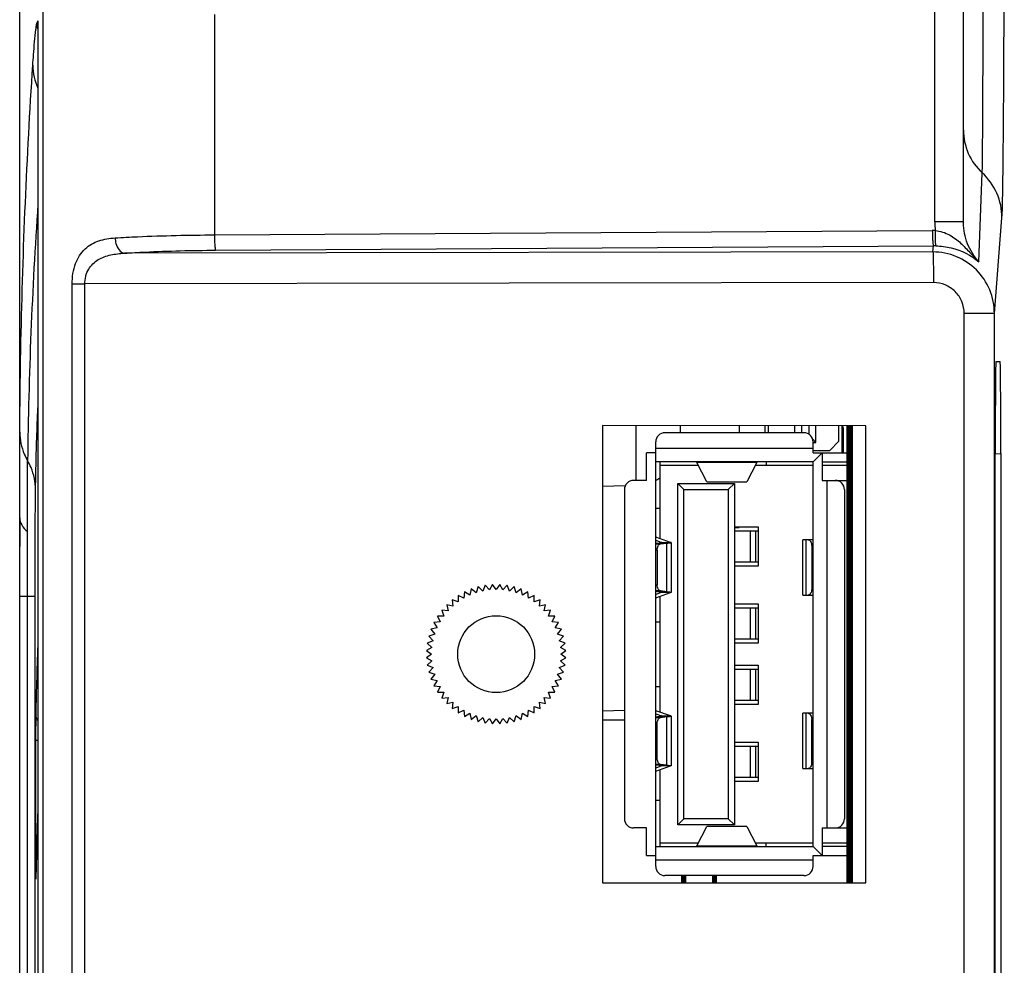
# Model space of a CAD drawing. Header units: millimetres. Extents: x 0 to 1682, y 0 to 1188.
# Tile 14 of 59: x 139 to 171, y 715 to 746. Entities that reach past the tile are written whole.
import ezdxf

# ---------------------------------------------------------------- set-up
doc = ezdxf.new("R2010")
doc.units = ezdxf.units.MM
doc.header["$LTSCALE"] = 92.51
for name, color, linetype in [('533980471-SHAPE', 7, 'CONTINUOUS'), ('BASE_PCB-RTW-SHAPE', 7, 'CONTINUOUS'), ('CPU_RP50_V00_TOPR-SHAPE', 7, 'CONTINUOUS'), ('PROTECTIVE_COVER-RTW-SHAPE', 7, 'CONTINUOUS'), ('REAR_CASE-RT1951WD-SHAPE', 7, 'CONTINUOUS'), ('SD_SOCKET-1939115-SHAPE', 7, 'CONTINUOUS'), ('SMPS_TOPRTWD_ASSY-SHAPE', 7, 'CONTINUOUS'), ('TACT_FSM6JS_TE-SHAPE', 7, 'CONTINUOUS'), ('USB-A_676433910-SHAPE', 7, 'CONTINUOUS')]:
    doc.layers.add(name, color=color, linetype=linetype)

msp = doc.modelspace()

# ---------------------------------------------------------------- linework, layer by layer
at = {"layer": '533980471-SHAPE', "color": 7, "linetype": 'Continuous'}
for p, q in [((162.914579, 732.725777), (162.914579, 732.49285)), ((163.774579, 732.72499), (163.774579, 732.49285)), ((163.994579, 732.724789), (163.994579, 732.49285)), ((164.244579, 732.439415), (164.244579, 732.724561)), ((164.464579, 732.17785), (164.464579, 732.724359)), ((165.214579, 732.21785), (165.214579, 732.723673)), ((165.314579, 732.723582), (165.314579, 731.84285)), ((164.464579, 732.17785), (164.360816, 732.281613)), ((164.914579, 731.91785), (165.214579, 732.21785)), ((164.374579, 732.17785), (164.464579, 732.17785)), ((164.374579, 731.91785), (164.914579, 731.91785)), ((165.314579, 731.91785), (165.364579, 731.91785))]:
    msp.add_line(p, q, dxfattribs=at)
at = {"layer": 'BASE_PCB-RTW-SHAPE', "color": 4, "linetype": 'Continuous', "const_width": 0.21025}
msp.add_lwpolyline([(165.564579, 717.862346), (165.564579, 732.723353)], dxfattribs=at)
at = {"layer": 'CPU_RP50_V00_TOPR-SHAPE', "color": 4, "linetype": 'Continuous', "const_width": 0.1682}
for points in [[(160.164579, 718.09285), (160.164579, 717.857406)], [(161.164579, 718.09285), (161.164579, 717.858321)]]:
    msp.add_lwpolyline(points, dxfattribs=at)
at = {"layer": 'PROTECTIVE_COVER-RTW-SHAPE', "color": 7, "linetype": 'Continuous'}
msp.add_line((138.564579, 729.725704), (138.564579, 728.79285), dxfattribs=at)
at = {"layer": 'REAR_CASE-RT1951WD-SHAPE', "color": 7, "linetype": 'Continuous'}
for p, q in [((169.264579, 739.345579), (169.264579, 822.391894)), ((168.334335, 739.345579), (168.334335, 768.780094)), ((138.564579, 615.096295), (138.564579, 762.847795)), ((139.321198, 746.361015), (139.321198, 642.884825)), ((144.900137, 746.090356), (144.900137, 738.925773)), ((139.154459, 745.873287), (139.159908, 745.887647)), ((139.159246, 745.777727), (139.159908, 745.887649)), ((139.159246, 745.777472), (139.159246, 745.777727)), ((139.159908, 745.887647), (139.159908, 635.709844)), ((169.767892, 738.05065), (169.875982, 740.944485)), ((169.264579, 739.345579), (168.334335, 739.345579)), ((169.264714, 739.322726), (169.264579, 739.345579)), ((170.271392, 736.371806), (170.519515, 739.481192)), ((144.900137, 738.925773), (168.253028, 739.068641)), ((168.271878, 738.369683), (141.972105, 738.329521)), ((144.935016, 738.427676), (168.287907, 738.570544)), ((168.271878, 738.369683), (168.287907, 738.570544)), ((168.289331, 737.373489), (140.682611, 737.33133)), ((140.27067, 649.254369), (140.27067, 737.33133)), ((140.27067, 737.33133), (140.682611, 737.33133)), ((140.682611, 649.254369), (140.682611, 737.33133)), ((169.288868, 650.213893), (169.288868, 736.371806)), ((170.271392, 736.371806), (169.288868, 736.371806)), ((170.271392, 650.213893), (170.271392, 736.371806)), ((170.320476, 734.813813), (170.460451, 734.813813)), ((157.526723, 732.730706), (157.526723, 717.854993)), ((166.094597, 732.722868), (157.526723, 732.730706)), ((158.616928, 730.94285), (158.616928, 732.729709)), ((160.064579, 732.49285), (160.064579, 732.728384)), ((161.964579, 732.726646), (161.964579, 732.49285)), ((166.094597, 717.862831), (166.094597, 732.722868)), ((170.299561, 654.766679), (170.299561, 731.819021)), ((170.299561, 731.819021), (170.480983, 731.809516)), ((170.481366, 731.816828), (170.481366, 654.768871)), ((158.261992, 730.766158), (157.526723, 730.740482)), ((161.815535, 729.405461), (161.964579, 729.410666)), ((161.964579, 729.43285), (161.964579, 729.410666)), ((138.817092, 727.164167), (138.817743, 729.282342)), ((138.81718, 727.979976), (138.817451, 728.776653)), ((138.817092, 636.201369), (138.817131, 727.708659)), ((153.250006, 727.414885), (153.210432, 727.211295)), ((153.415643, 727.290068), (153.250006, 727.414885)), ((153.476281, 727.488406), (153.415643, 727.290068)), ((153.627964, 727.34696), (153.476281, 727.488406)), ((153.709002, 727.537873), (153.627964, 727.34696)), ((153.845069, 727.381346), (153.709002, 727.537873)), ((153.945619, 727.562742), (153.845069, 727.381346)), ((154.064579, 727.39285), (153.945619, 727.562742)), ((154.183539, 727.562742), (154.064579, 727.39285)), ((154.284089, 727.381346), (154.183539, 727.562742)), ((154.420156, 727.537873), (154.284089, 727.381346)), ((154.501193, 727.34696), (154.420156, 727.537873)), ((154.652876, 727.488406), (154.501193, 727.34696)), ((154.713515, 727.290068), (154.652876, 727.488406)), ((154.879152, 727.414885), (154.713515, 727.290068)), ((154.918726, 727.211295), (154.879152, 727.414885)), ((139.069597, 727.164167), (138.564579, 727.164141)), ((139.069597, 636.201369), (139.069597, 727.164167)), ((152.82661, 727.199154), (152.83023, 726.991785)), ((153.014579, 727.111503), (152.82661, 727.199154)), ((153.032655, 727.318114), (153.014579, 727.111503)), ((153.210432, 727.211295), (153.032655, 727.318114)), ((155.096503, 727.318114), (154.918726, 727.211295)), ((155.114579, 727.111503), (155.096503, 727.318114)), ((155.302547, 727.199154), (155.114579, 727.111503)), ((155.298928, 726.991785), (155.302547, 727.199154)), ((152.45732, 726.900109), (152.503975, 726.698024)), ((152.659405, 726.853454), (152.45732, 726.900109)), ((152.634129, 727.059308), (152.659405, 726.853454)), ((152.83023, 726.991785), (152.634129, 727.059308)), ((155.495029, 727.059308), (155.298928, 726.991785)), ((155.469753, 726.853454), (155.495029, 727.059308)), ((155.671838, 726.900109), (155.469753, 726.853454)), ((155.625183, 726.698024), (155.671838, 726.900109)), ((152.158274, 726.530818), (152.245925, 726.34285)), ((152.365643, 726.527199), (152.158274, 726.530818)), ((152.29812, 726.7233), (152.365643, 726.527199)), ((152.503975, 726.698024), (152.29812, 726.7233)), ((155.831038, 726.7233), (155.625183, 726.698024)), ((155.763515, 726.527199), (155.831038, 726.7233)), ((155.970883, 726.530818), (155.763515, 726.527199)), ((155.883232, 726.34285), (155.970883, 726.530818)), ((152.146133, 726.146997), (151.942543, 726.107423)), ((152.245925, 726.34285), (152.039314, 726.324774)), ((152.039314, 726.324774), (152.146133, 726.146997)), ((156.089843, 726.324774), (155.883232, 726.34285)), ((155.983024, 726.146997), (156.089843, 726.324774)), ((156.186614, 726.107423), (155.983024, 726.146997)), ((152.06736, 725.941785), (151.869022, 725.881147)), ((151.869022, 725.881147), (152.010469, 725.729464)), ((151.942543, 726.107423), (152.06736, 725.941785)), ((156.061798, 725.941785), (156.186614, 726.107423)), ((156.260136, 725.881147), (156.061798, 725.941785)), ((156.118689, 725.729464), (156.260136, 725.881147)), ((151.976083, 725.512359), (151.794686, 725.41181)), ((152.010469, 725.729464), (151.819556, 725.648426)), ((151.819556, 725.648426), (151.976083, 725.512359)), ((156.309602, 725.648426), (156.118689, 725.729464)), ((156.153075, 725.512359), (156.309602, 725.648426)), ((156.334471, 725.41181), (156.153075, 725.512359)), ((151.794686, 725.41181), (151.964579, 725.29285)), ((151.964579, 725.29285), (151.794686, 725.17389)), ((151.794686, 725.17389), (151.976083, 725.07334)), ((156.153075, 725.07334), (156.334471, 725.17389)), ((156.164579, 725.29285), (156.334471, 725.41181)), ((156.334471, 725.17389), (156.164579, 725.29285)), ((151.976083, 725.07334), (151.819556, 724.937273)), ((151.819556, 724.937273), (152.010469, 724.856235)), ((152.010469, 724.856235), (151.869022, 724.704552)), ((156.118689, 724.856235), (156.309602, 724.937273)), ((156.260136, 724.704552), (156.118689, 724.856235)), ((156.309602, 724.937273), (156.153075, 725.07334)), ((151.869022, 724.704552), (152.06736, 724.643914)), ((152.06736, 724.643914), (151.942543, 724.478277)), ((156.061798, 724.643914), (156.260136, 724.704552)), ((156.186614, 724.478277), (156.061798, 724.643914)), ((151.942543, 724.478277), (152.146133, 724.438703)), ((152.146133, 724.438703), (152.039314, 724.260926)), ((152.039314, 724.260926), (152.245925, 724.24285)), ((152.245925, 724.24285), (152.158274, 724.054881)), ((155.883232, 724.24285), (156.089843, 724.260926)), ((155.970883, 724.054881), (155.883232, 724.24285)), ((155.983024, 724.438703), (156.186614, 724.478277)), ((156.089843, 724.260926), (155.983024, 724.438703)), ((152.158274, 724.054881), (152.365643, 724.058501)), ((152.365643, 724.058501), (152.29812, 723.8624)), ((152.29812, 723.8624), (152.503975, 723.887675)), ((152.503975, 723.887675), (152.45732, 723.685591)), ((155.671838, 723.685591), (155.625183, 723.887675)), ((155.625183, 723.887675), (155.831038, 723.8624)), ((155.831038, 723.8624), (155.763515, 724.058501)), ((155.763515, 724.058501), (155.970883, 724.054881)), ((152.45732, 723.685591), (152.659405, 723.732246)), ((152.659405, 723.732246), (152.634129, 723.526391)), ((152.634129, 723.526391), (152.83023, 723.593914)), ((152.83023, 723.593914), (152.82661, 723.386545)), ((155.302547, 723.386545), (155.298928, 723.593914)), ((155.298928, 723.593914), (155.495029, 723.526391)), ((155.495029, 723.526391), (155.469753, 723.732246)), ((155.469753, 723.732246), (155.671838, 723.685591)), ((152.82661, 723.386545), (153.014579, 723.474196)), ((153.014579, 723.474196), (153.032655, 723.267585)), ((153.032655, 723.267585), (153.210432, 723.374404)), ((153.210432, 723.374404), (153.250006, 723.170814)), ((153.250006, 723.170814), (153.415643, 723.295631)), ((153.415643, 723.295631), (153.476281, 723.097293)), ((154.652876, 723.097293), (154.713515, 723.295631)), ((154.713515, 723.295631), (154.879152, 723.170814)), ((154.879152, 723.170814), (154.918726, 723.374404)), ((154.918726, 723.374404), (155.096503, 723.267585)), ((155.096503, 723.267585), (155.114579, 723.474196)), ((155.114579, 723.474196), (155.302547, 723.386545)), ((157.526723, 723.446664), (158.234579, 723.471383)), ((153.476281, 723.097293), (153.627964, 723.23874)), ((153.627964, 723.23874), (153.709002, 723.047827)), ((153.709002, 723.047827), (153.845069, 723.204354)), ((153.845069, 723.204354), (153.945619, 723.022957)), ((153.945619, 723.022957), (154.064579, 723.19285)), ((154.064579, 723.19285), (154.183539, 723.022957)), ((154.183539, 723.022957), (154.284089, 723.204354)), ((154.284089, 723.204354), (154.420156, 723.047827)), ((154.420156, 723.047827), (154.501193, 723.23874)), ((154.501193, 723.23874), (154.652876, 723.097293)), ((139.083438, 722.510586), (139.083434, 719.204487)), ((139.159246, 722.484897), (139.083434, 722.484897)), ((139.121737, 719.204487), (139.083434, 719.204487)), ((139.109225, 718.803941), (139.089586, 717.996091)), ((139.090001, 718.007817), (139.093747, 718.180971)), ((139.090059, 718.014026), (139.090001, 718.007817)), ((157.526723, 717.854993), (166.094597, 717.862831))]:
    msp.add_line(p, q, dxfattribs=at)
for points in [[(139.159246, 745.77779), (139.159175, 635.577169), (139.15892, 635.431568)], [(139.159246, 720.26281), (139.13546, 719.643796), (139.109225, 718.803941)]]:
    msp.add_lwpolyline(points, dxfattribs=at)
msp.add_circle((154.064579, 725.29285), 1.25, dxfattribs=at)
for centre, radius, start, end in [((141.127182, 745.819685), 1.996788, 180.0661608, 182.757012), ((141.128395, 745.819725), 1.998002, 182.7564955, 185.4458634), ((141.748445, 745.766934), 2.59135, 177.3300169, 179.7661063), ((282.939082, 729.99312), 144.123936, 176.043879, 179.37012093), ((171.260782, 739.345806), 2.926446, 180.0044424, 185.4585529), ((168.268287, 736.57624), 2.492449, 88.1763186, 90.3507549), ((168.303437, 736.579819), 1.990786, 88.2688273, 90.4469658), ((158.564579, 732.277639), 1.5, 297.3924257, 303.6073333), ((255.75402, 721.035846), 116.689471, 177.69265447, 178.87031813), ((145.964834, 723.204001), 6.87888, 178.8969531, 179.3466381), ((139.359192, 723.337116), 0.271963, 180.1457309, 188.9914611), ((255.746435, 715.570526), 116.681892, 177.69826, 178.7180532), ((139.363061, 718.219013), 0.273063, 168.2097793, 178.7654843), ((136.941002, 718.051805), 2.149449, 358.485877, 358.8273734)]:
    msp.add_arc(centre, radius, start, end, dxfattribs=at)
for centre, major_axis, ratio, start_param, end_param in [((170.320542, 731.809696), (-0.000065, 3.004117), 0.006983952, -0.000000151, 1.567692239), ((170.460401, 731.809696), (0.00005, 3.004117), 0.006978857, -1.568422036, 0.000000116)]:
    msp.add_ellipse(centre, major_axis=major_axis, ratio=ratio, start_param=start_param, end_param=end_param, dxfattribs=at)
for points, knots in [([(169.875982, 740.944485), (169.880179, 741.042344), (169.883658, 741.328725), (169.890295, 741.888832), (169.895345, 742.703086), (169.902929, 744.228139), (169.909253, 746.556982), (169.91188, 748.533812), (169.912619, 749.611416)], [0, 0, 0, 0, 0.033903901, 0.099113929, 0.19390155, 0.315744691, 0.627001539, 1, 1, 1, 1]), ([(170.519515, 739.481192), (170.528272, 739.590947), (170.535229, 739.914771), (170.548991, 740.549462), (170.559269, 741.475221), (170.570038, 742.666899), (170.578902, 744.092867), (170.58915, 746.347395), (170.593203, 748.122355), (170.594717, 749.35175)], [0, 0, 0, 0, 0.033462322, 0.098366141, 0.192988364, 0.314804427, 0.460561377, 0.62636696, 1, 1, 1, 1]), ([(139.091846, 745.609036), (139.094357, 745.62845), (139.103339, 745.692298), (139.111688, 745.756681), (139.123964, 745.79994)], [0, 0, 0, 0, 0.303294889, 1, 1, 1, 1]), ([(139.130395, 745.817379), (139.132537, 745.821264), (139.141497, 745.839531), (139.148769, 745.858544), (139.154459, 745.873383)], [0, 0, 0, 0, 0.218217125, 1, 1, 1, 1]), ([(138.990724, 744.439808), (138.998196, 744.555087), (139.025561, 744.945302), (139.056477, 745.335613), (139.091846, 745.609036)], [0, 0, 0, 0, 0.295281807, 1, 1, 1, 1]), ([(138.567518, 732.507205), (138.57295, 733.493983), (138.62515, 737.474073), (138.797088, 741.452507), (138.990724, 744.439808)], [0, 0, 0, 0, 0.247915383, 1, 1, 1, 1]), ([(169.264579, 742.334613), (169.264579, 742.076154), (169.373532, 741.553172), (169.685418, 741.119584), (169.875982, 740.944485)], [0, 0, 0, 0, 0.499675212, 1, 1, 1, 1]), ([(170.519515, 739.481192), (170.519349, 739.753233), (170.404484, 740.303595), (170.076436, 740.760055), (169.875982, 740.944485)], [0, 0, 0, 0, 0.499679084, 1, 1, 1, 1]), ([(169.767892, 738.050649), (169.610677, 738.22109), (169.357716, 738.62411), (169.267462, 739.090856), (169.264714, 739.322726)], [0, 0, 0, 0, 0.499989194, 1, 1, 1, 1]), ([(168.253028, 739.068641), (168.253396, 739.008214), (168.255323, 738.895414), (168.262697, 738.746241), (168.270297, 738.645146), (168.280044, 738.592581), (168.284191, 738.575158), (168.287907, 738.570544)], [0, 0, 0, 0, 0.362092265, 0.675213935, 0.897263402, 0.964501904, 1, 1, 1, 1]), ([(168.347606, 739.067418), (168.345696, 739.007161), (168.343365, 738.894661), (168.345085, 738.745716), (168.348849, 738.644709), (168.356574, 738.591958), (168.360053, 738.57444), (168.363578, 738.569693)], [0, 0, 0, 0, 0.362217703, 0.675275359, 0.897241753, 0.964473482, 1, 1, 1, 1]), ([(168.347606, 739.067418), (168.510274, 739.052051), (168.818051, 738.954974), (169.177233, 738.66999), (169.473154, 738.355871), (169.667979, 738.150021), (169.767916, 738.050623)], [0, 0, 0, 0, 0.274572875, 0.523860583, 0.763137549, 1, 1, 1, 1]), ([(140.27067, 737.33133), (140.270676, 737.556381), (140.331594, 737.976167), (140.649706, 738.49503), (141.138415, 738.765375), (141.489207, 738.816631), (141.667872, 738.827618)], [0, 0, 0, 0, 0.294258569, 0.541976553, 0.765951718, 1, 1, 1, 1]), ([(141.667872, 738.827618), (141.911608, 738.842605), (142.988207, 738.898306), (144.06635, 738.921097), (144.900137, 738.925773)], [0, 0, 0, 0, 0.226527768, 1, 1, 1, 1]), ([(141.667872, 738.827618), (141.670479, 738.765892), (141.696207, 738.573892), (141.833533, 738.345212), (141.972105, 738.329521)], [0, 0, 0, 0, 0.307002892, 1, 1, 1, 1]), ([(144.900137, 738.925773), (144.900505, 738.865346), (144.902432, 738.752546), (144.909806, 738.603373), (144.917406, 738.502277), (144.927153, 738.449713), (144.9313, 738.43229), (144.935016, 738.427676)], [0, 0, 0, 0, 0.362092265, 0.675213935, 0.897263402, 0.964501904, 1, 1, 1, 1]), ([(140.682611, 737.33133), (140.682744, 737.496339), (140.759736, 737.818102), (141.102502, 738.148374), (141.527938, 738.292272), (141.821864, 738.322755), (141.972105, 738.329521)], [0, 0, 0, 0, 0.272181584, 0.514168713, 0.751925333, 1, 1, 1, 1]), ([(141.972105, 738.329521), (142.195486, 738.344505), (143.182226, 738.4002), (144.170649, 738.422999), (144.935016, 738.427676)], [0, 0, 0, 0, 0.226541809, 1, 1, 1, 1]), ([(170.271392, 736.371806), (170.271311, 736.631664), (170.167266, 737.157084), (169.722445, 737.821308), (169.057827, 738.266011), (168.531979, 738.369801), (168.271878, 738.369683)], [0, 0, 0, 0, 0.249897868, 0.499839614, 0.74986856, 1, 1, 1, 1]), ([(168.271878, 738.369683), (168.278417, 738.337159), (168.277227, 738.22927), (168.286155, 738.018749), (168.28755, 737.719412), (168.289146, 737.494306), (168.289331, 737.373489)], [0, 0, 0, 0, 0.099875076, 0.322002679, 0.636271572, 1, 1, 1, 1]), ([(168.363578, 738.569696), (168.53321, 738.564567), (169.035513, 738.496534), (169.513923, 738.269735), (169.767892, 738.05065)], [0, 0, 0, 0, 0.335979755, 1, 1, 1, 1]), ([(169.288868, 736.371806), (169.288864, 736.501998), (169.237143, 736.765206), (169.015205, 737.098439), (168.682807, 737.321745), (168.419503, 737.373682), (168.289331, 737.373489)], [0, 0, 0, 0, 0.250027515, 0.500031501, 0.750010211, 1, 1, 1, 1]), ([(139.080168, 730.647813), (139.083835, 730.870076), (139.101057, 731.756392), (139.128716, 732.642507), (139.155394, 733.306158)], [0, 0, 0, 0, 0.250759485, 1, 1, 1, 1]), ([(138.565838, 731.99549), (138.565938, 732.045797), (138.566322, 732.216369), (138.566856, 732.386941), (138.567518, 732.507205)], [0, 0, 0, 0, 0.294929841, 1, 1, 1, 1]), ([(138.567518, 732.507205), (138.567662, 732.265311), (138.635631, 731.936758), (138.782265, 731.647859), (138.823856, 731.577509)], [0, 0, 0, 0, 0.747466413, 1, 1, 1, 1]), ([(138.564579, 729.725704), (138.564579, 729.950464), (138.564646, 730.707059), (138.564782, 731.463655), (138.565838, 731.99549)], [0, 0, 0, 0, 0.297067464, 1, 1, 1, 1]), ([(138.817743, 729.282342), (138.817918, 729.536269), (138.818964, 730.301324), (138.818843, 731.066402), (138.823856, 731.577509)], [0, 0, 0, 0, 0.331905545, 1, 1, 1, 1]), ([(139.080168, 730.647813), (139.079753, 730.8897), (139.011722, 731.218114), (138.865359, 731.507124), (138.823856, 731.577509)], [0, 0, 0, 0, 0.747492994, 1, 1, 1, 1]), ([(139.069597, 727.164167), (139.069597, 727.882237), (139.071907, 729.043431), (139.072857, 730.204719), (139.080168, 730.647813)], [0, 0, 0, 0, 0.618373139, 1, 1, 1, 1]), ([(138.564579, 729.725704), (138.564579, 729.646402), (138.619586, 729.470933), (138.743989, 729.34256), (138.817743, 729.282342)], [0, 0, 0, 0, 0.454412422, 1, 1, 1, 1]), ([(139.086402, 723.282442), (139.085842, 723.237144), (139.08382, 722.979866), (139.083473, 722.722579), (139.083437, 722.510595)], [0, 0, 0, 0, 0.176074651, 1, 1, 1, 1]), ([(139.083434, 719.204487), (139.083434, 719.099781), (139.083738, 718.72754), (139.083835, 718.355289), (139.086353, 718.087763)], [0, 0, 0, 0, 0.281282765, 1, 1, 1, 1]), ([(139.086353, 718.087763), (139.086553, 718.066546), (139.087442, 718.029126), (139.086838, 718.000015), (139.089223, 717.967265), (139.08953, 717.988625), (139.089701, 717.99501)], [0, 0, 0, 0, 0.485534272, 0.778806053, 0.853860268, 1, 1, 1, 1])]:
    msp.add_open_spline(points, degree=3, knots=knots, dxfattribs=at)
for points in [[(139.123964, 745.79994), (139.125656, 745.8059), (139.127414, 745.811948), (139.130395, 745.817379)], [(138.990724, 744.439808), (138.992593, 744.184204), (139.051634, 743.923748), (139.158525, 743.69156)], [(139.158832, 723.151913), (139.123681, 723.191216), (139.098799, 723.242529), (139.09057, 723.294611)]]:
    msp.add_open_spline(points, degree=3, dxfattribs=at)
at = {"layer": 'SD_SOCKET-1939115-SHAPE', "color": 7, "linetype": 'Continuous'}
msp.add_line((162.814579, 732.49285), (162.814579, 732.725869), dxfattribs=at)
at = {"layer": 'SMPS_TOPRTWD_ASSY-SHAPE', "color": 7, "linetype": 'Continuous'}
msp.add_line((158.234579, 723.14285), (157.526723, 723.14285), dxfattribs=at)
at = {"layer": 'TACT_FSM6JS_TE-SHAPE', "color": 7, "linetype": 'Continuous'}
msp.add_line((165.364579, 731.84285), (165.364579, 732.59285), dxfattribs=at)
msp.add_arc((165.114579, 732.59285), 0.25, 0, 31.5711901, dxfattribs=at)
at = {"layer": 'USB-A_676433910-SHAPE', "color": 7, "linetype": 'Continuous'}
for p, q in [((164.074579, 732.49285), (159.554579, 732.49285)), ((159.254579, 718.39285), (159.254579, 732.19285)), ((159.254579, 731.99285), (164.374579, 731.99285)), ((164.374579, 731.84285), (164.374579, 732.19285)), ((158.954579, 730.94285), (158.954579, 731.84285)), ((159.254579, 731.84285), (158.954579, 731.84285)), ((164.374579, 731.54285), (164.674579, 731.84285)), ((164.374579, 731.84285), (165.564579, 731.84285)), ((164.674579, 731.84285), (164.674579, 730.94285)), ((164.374579, 731.54285), (159.254579, 731.54285)), ((159.394579, 729.048453), (159.394579, 731.54285)), ((159.394579, 731.44285), (160.631567, 731.44285)), ((160.913216, 730.900446), (160.58753, 731.527657)), ((162.541628, 731.527657), (160.58753, 731.527657)), ((162.541628, 731.527657), (162.215942, 730.900446)), ((162.497591, 731.44285), (164.374579, 731.44285)), ((162.844579, 731.54285), (162.844579, 731.44285)), ((164.374579, 719.04285), (164.374579, 731.54285)), ((164.674579, 731.54285), (165.564579, 731.54285)), ((164.674579, 731.44285), (165.564579, 731.44285)), ((158.954579, 730.94285), (158.534579, 730.94285)), ((164.674579, 730.94285), (165.564579, 730.94285)), ((164.824579, 730.94285), (164.824579, 719.64285)), ((158.234579, 730.64285), (158.234579, 719.94285)), ((159.974579, 719.74285), (159.974579, 730.84285)), ((159.974579, 730.84285), (161.814579, 730.84285)), ((159.974579, 730.84285), (160.174579, 730.64285)), ((160.174579, 719.94285), (160.174579, 730.64285)), ((160.174579, 730.64285), (161.614579, 730.64285)), ((160.913216, 730.900446), (162.215942, 730.900446)), ((160.921087, 730.89285), (162.208071, 730.89285)), ((161.814579, 730.84285), (161.614579, 730.64285)), ((161.614579, 730.64285), (161.614579, 719.94285)), ((161.814579, 730.84285), (161.814579, 719.74285)), ((165.394579, 730.64285), (165.394579, 719.94285)), ((159.254579, 730.04285), (159.394579, 730.04285)), ((161.814579, 729.43285), (162.584579, 729.43285)), ((162.584579, 729.43285), (162.584579, 728.15285)), ((159.739056, 728.928458), (159.25846, 729.095869)), ((162.584579, 729.29285), (161.814579, 729.29285)), ((162.338843, 728.29285), (162.338843, 729.29285)), ((162.514579, 728.29285), (162.514579, 729.29285)), ((164.043071, 727.21285), (164.043071, 729.01285)), ((164.374579, 729.01285), (164.043071, 729.01285)), ((164.133495, 729.01285), (164.133495, 727.21285)), ((159.254579, 728.994746), (159.444877, 728.928458)), ((159.370582, 728.901641), (159.254579, 728.887361)), ((159.254579, 728.875577), (159.408446, 728.875577)), ((159.620184, 728.901641), (159.370582, 728.901641)), ((159.408446, 728.875577), (159.620184, 728.901641)), ((159.444877, 728.914999), (159.444877, 728.928458)), ((159.444877, 728.928458), (159.739056, 728.928458)), ((159.620184, 727.324059), (159.620184, 728.901641)), ((159.754579, 728.920211), (159.754579, 727.305488)), ((164.328833, 728.81285), (164.328833, 727.41285)), ((164.374579, 728.81285), (164.328833, 728.81285)), ((159.305053, 728.676042), (159.254579, 728.676042)), ((159.305053, 728.676042), (159.305053, 727.549658)), ((161.814579, 728.29285), (162.584579, 728.29285)), ((162.584579, 728.15285), (161.814579, 728.15285)), ((159.254579, 727.549658), (159.305053, 727.549658)), ((164.328833, 727.41285), (164.374579, 727.41285)), ((159.408446, 727.350122), (159.254579, 727.350122)), ((159.254579, 727.338338), (159.370582, 727.324059)), ((159.444877, 727.297242), (159.254579, 727.230953)), ((159.257283, 727.129089), (159.25846, 727.12983)), ((159.25846, 727.12983), (159.739056, 727.297242)), ((159.370582, 727.324059), (159.620184, 727.324059)), ((159.394579, 723.408453), (159.394579, 727.177246)), ((159.620184, 727.324059), (159.408446, 727.350122)), ((159.444877, 727.297242), (159.444877, 727.3107)), ((159.739056, 727.297242), (159.444877, 727.297242)), ((164.043071, 727.21285), (164.374579, 727.21285)), ((161.814579, 726.93285), (162.584579, 726.93285)), ((162.584579, 726.79285), (161.814579, 726.79285)), ((162.338843, 725.79285), (162.338843, 726.79285)), ((162.514579, 725.79285), (162.514579, 726.79285)), ((162.584579, 726.93285), (162.584579, 725.65285)), ((159.254579, 726.34285), (159.394579, 726.34285)), ((161.814579, 725.79285), (162.584579, 725.79285)), ((162.584579, 725.65285), (161.814579, 725.65285)), ((161.814579, 724.93285), (162.584579, 724.93285)), ((162.584579, 724.93285), (162.584579, 723.65285)), ((162.584579, 724.79285), (161.814579, 724.79285)), ((162.338843, 723.79285), (162.338843, 724.79285)), ((162.514579, 723.79285), (162.514579, 724.79285)), ((159.254579, 724.24285), (159.394579, 724.24285)), ((161.814579, 723.79285), (162.584579, 723.79285)), ((162.584579, 723.65285), (161.814579, 723.65285)), ((159.254579, 723.354746), (159.444877, 723.288458)), ((159.370582, 723.261641), (159.254579, 723.247361)), ((159.739056, 723.288458), (159.25846, 723.455869)), ((159.620184, 723.261641), (159.370582, 723.261641)), ((159.408446, 723.235577), (159.620184, 723.261641)), ((159.444877, 723.274999), (159.444877, 723.288458)), ((159.444877, 723.288458), (159.739056, 723.288458)), ((159.620184, 721.684059), (159.620184, 723.261641)), ((159.754579, 723.280211), (159.754579, 721.665488)), ((164.043071, 721.57285), (164.043071, 723.37285)), ((164.374579, 723.37285), (164.043071, 723.37285)), ((164.133495, 723.37285), (164.133495, 721.57285)), ((159.254579, 723.235577), (159.408446, 723.235577)), ((159.305053, 723.036042), (159.254579, 723.036042)), ((159.305053, 721.909658), (159.305053, 723.036042)), ((164.328833, 721.77285), (164.328833, 723.17285)), ((164.374579, 723.17285), (164.328833, 723.17285)), ((161.814579, 722.43285), (162.584579, 722.43285)), ((162.584579, 722.29285), (161.814579, 722.29285)), ((162.338843, 721.29285), (162.338843, 722.29285)), ((162.514579, 721.29285), (162.514579, 722.29285)), ((162.584579, 722.43285), (162.584579, 721.15285)), ((159.254579, 721.909658), (159.305053, 721.909658)), ((159.408446, 721.710122), (159.254579, 721.710122)), ((159.254579, 721.698338), (159.370582, 721.684059)), ((159.444877, 721.657242), (159.254579, 721.590953)), ((159.25846, 721.48983), (159.739056, 721.657242)), ((159.370582, 721.684059), (159.620184, 721.684059)), ((159.620184, 721.684059), (159.408446, 721.710122)), ((159.444877, 721.657242), (159.444877, 721.6707)), ((159.739056, 721.657242), (159.444877, 721.657242)), ((164.328833, 721.77285), (164.374579, 721.77285)), ((159.257283, 721.489089), (159.25846, 721.48983)), ((159.394579, 719.04285), (159.394579, 721.537246)), ((164.043071, 721.57285), (164.374579, 721.57285)), ((161.814579, 721.29285), (162.584579, 721.29285)), ((162.584579, 721.15285), (161.814579, 721.15285)), ((159.254579, 720.54285), (159.394579, 720.54285)), ((159.974579, 719.74285), (160.174579, 719.94285)), ((161.814579, 719.74285), (159.974579, 719.74285)), ((161.614579, 719.94285), (160.174579, 719.94285)), ((161.814579, 719.74285), (161.614579, 719.94285)), ((158.954579, 719.64285), (158.534579, 719.64285)), ((158.954579, 718.74285), (158.954579, 719.64285)), ((160.58753, 719.058042), (160.913216, 719.685254)), ((162.215942, 719.685254), (160.913216, 719.685254)), ((162.208071, 719.69285), (160.921087, 719.69285)), ((162.215942, 719.685254), (162.541628, 719.058042)), ((164.674579, 719.64285), (164.674579, 718.74285)), ((164.674579, 719.64285), (165.564579, 719.64285)), ((160.631567, 719.14285), (159.394579, 719.14285)), ((164.374579, 719.14285), (162.497591, 719.14285)), ((162.844579, 719.04285), (162.844579, 719.14285)), ((165.564579, 719.14285), (164.674579, 719.14285)), ((159.254579, 719.04285), (164.374579, 719.04285)), ((160.58753, 719.058042), (162.541628, 719.058042)), ((164.374579, 719.04285), (164.674579, 718.74285)), ((165.564579, 719.04285), (164.674579, 719.04285)), ((158.954579, 718.74285), (159.254579, 718.74285)), ((164.374579, 718.59285), (159.254579, 718.59285)), ((164.374579, 718.39285), (164.374579, 718.74285)), ((164.374579, 718.74285), (165.564579, 718.74285)), ((164.074579, 718.09285), (159.554579, 718.09285))]:
    msp.add_line(p, q, dxfattribs=at)
for centre, start, end in [((159.554579, 732.19285), 90, 180), ((164.074579, 732.19285), 0, 90), ((158.534579, 730.64285), 90, 180), ((165.094579, 730.64285), 0, 90), ((158.534579, 719.94285), 180, 270), ((165.094579, 719.94285), 270, 360), ((159.554579, 718.39285), 180, 270), ((164.074579, 718.39285), 270, 360)]:
    msp.add_arc(centre, 0.3, start, end, dxfattribs=at)
for points in [[(160.58753, 731.527657), (160.585692, 731.531173), (160.583644, 731.534645), (160.581019, 731.537619)], [(162.548139, 731.537619), (162.545514, 731.534645), (162.543466, 731.531173), (162.541628, 731.527657)], [(160.581019, 719.04808), (160.583644, 719.051054), (160.585692, 719.054527), (160.58753, 719.058042)], [(162.541628, 719.058042), (162.543466, 719.054527), (162.545514, 719.051054), (162.548139, 719.04808)]]:
    msp.add_open_spline(points, degree=3, dxfattribs=at)
for points, knots in [([(162.587394, 731.54285), (162.578462, 731.54285), (162.566041, 731.542183), (162.551035, 731.5409), (162.548139, 731.537619)], [0, 0, 0, 0, 0.671149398, 1, 1, 1, 1]), ([(160.921084, 730.89285), (160.920409, 730.89285), (160.916656, 730.893939), (160.914637, 730.897711), (160.913216, 730.900446)], [0, 0, 0, 0, 0.179660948, 1, 1, 1, 1]), ([(162.208071, 730.89285), (162.208746, 730.89285), (162.2125, 730.893939), (162.214521, 730.897711), (162.215942, 730.900446)], [0, 0, 0, 0, 0.179651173, 1, 1, 1, 1]), ([(164.214118, 729.01285), (164.229608, 729.01285), (164.264213, 728.99911), (164.300196, 728.95206), (164.323562, 728.887608), (164.328833, 728.838531), (164.328833, 728.81285)], [0, 0, 0, 0, 0.185795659, 0.414222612, 0.69197409, 1, 1, 1, 1]), ([(159.305053, 728.676042), (159.305053, 728.700639), (159.310184, 728.748083), (159.333305, 728.822155), (159.376409, 728.871633), (159.408446, 728.875577)], [0, 0, 0, 0, 0.310671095, 0.592309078, 1, 1, 1, 1]), ([(159.370582, 728.901641), (159.382643, 728.903126), (159.403305, 728.905821), (159.430487, 728.910893), (159.445392, 728.914603), (159.454579, 728.919262), (159.454568, 728.921714)], [0, 0, 0, 0, 0.416409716, 0.723713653, 0.91594999, 1, 1, 1, 1]), ([(159.454568, 728.921714), (159.454565, 728.922313), (159.452686, 728.926213), (159.448147, 728.927318), (159.444877, 728.928458)], [0, 0, 0, 0, 0.147366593, 1, 1, 1, 1]), ([(159.620184, 728.901641), (159.639423, 728.904011), (159.672721, 728.907718), (159.71123, 728.911604), (159.733736, 728.91412), (159.744793, 728.915963), (159.750996, 728.917174), (159.754581, 728.919204), (159.754579, 728.920216)], [0, 0, 0, 0, 0.426369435, 0.737895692, 0.848452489, 0.928317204, 0.977725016, 1, 1, 1, 1]), ([(159.754579, 728.920216), (159.754576, 728.921976), (159.747662, 728.9252), (159.742999, 728.927083), (159.739056, 728.928458)], [0, 0, 0, 0, 0.296470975, 1, 1, 1, 1]), ([(159.408446, 727.350122), (159.376409, 727.354066), (159.333305, 727.403544), (159.310184, 727.477616), (159.305053, 727.525061), (159.305053, 727.549658)], [0, 0, 0, 0, 0.407691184, 0.689329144, 1, 1, 1, 1]), ([(164.328833, 727.41285), (164.328833, 727.387169), (164.323562, 727.338091), (164.300196, 727.273639), (164.264213, 727.226589), (164.229608, 727.21285), (164.214118, 727.21285)], [0, 0, 0, 0, 0.308026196, 0.585777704, 0.814204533, 1, 1, 1, 1]), ([(159.370582, 727.324059), (159.382643, 727.322573), (159.403305, 727.319882), (159.430489, 727.314816), (159.445392, 727.311094), (159.454579, 727.306433), (159.454568, 727.30398)], [0, 0, 0, 0, 0.416388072, 0.723678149, 0.915933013, 1, 1, 1, 1]), ([(159.454568, 727.30398), (159.454565, 727.303381), (159.452685, 727.299483), (159.448146, 727.298382), (159.444877, 727.297242)], [0, 0, 0, 0, 0.147292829, 1, 1, 1, 1]), ([(159.620184, 727.324059), (159.639423, 727.321689), (159.672721, 727.317977), (159.711229, 727.31409), (159.733736, 727.311578), (159.744793, 727.309738), (159.750996, 727.308529), (159.754581, 727.3065), (159.754579, 727.305488)], [0, 0, 0, 0, 0.426376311, 0.737905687, 0.848461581, 0.928323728, 0.977727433, 1, 1, 1, 1]), ([(159.754579, 727.305488), (159.754576, 727.303727), (159.747664, 727.3005), (159.742999, 727.298617), (159.739056, 727.297242)], [0, 0, 0, 0, 0.29652742, 1, 1, 1, 1]), ([(159.370582, 723.261641), (159.382643, 723.263126), (159.403305, 723.265821), (159.430487, 723.270893), (159.445392, 723.274603), (159.454579, 723.279262), (159.454568, 723.281714)], [0, 0, 0, 0, 0.416409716, 0.723713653, 0.91594999, 1, 1, 1, 1]), ([(159.454568, 723.281714), (159.454565, 723.282313), (159.452686, 723.286213), (159.448147, 723.287318), (159.444877, 723.288458)], [0, 0, 0, 0, 0.147366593, 1, 1, 1, 1]), ([(159.620184, 723.261641), (159.639423, 723.264011), (159.672721, 723.267718), (159.71123, 723.271604), (159.733736, 723.27412), (159.744793, 723.275963), (159.750996, 723.277174), (159.754581, 723.279204), (159.754579, 723.280216)], [0, 0, 0, 0, 0.426369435, 0.737895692, 0.848452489, 0.928317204, 0.977725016, 1, 1, 1, 1]), ([(159.754579, 723.280216), (159.754576, 723.281976), (159.747662, 723.2852), (159.742999, 723.287083), (159.739056, 723.288458)], [0, 0, 0, 0, 0.296470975, 1, 1, 1, 1]), ([(164.214118, 723.37285), (164.229608, 723.37285), (164.264213, 723.35911), (164.300196, 723.31206), (164.323562, 723.247608), (164.328833, 723.198531), (164.328833, 723.17285)], [0, 0, 0, 0, 0.185795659, 0.414222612, 0.69197409, 1, 1, 1, 1]), ([(159.305053, 723.036042), (159.305053, 723.060639), (159.310184, 723.108083), (159.333305, 723.182155), (159.376409, 723.231633), (159.408446, 723.235577)], [0, 0, 0, 0, 0.310671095, 0.592309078, 1, 1, 1, 1]), ([(159.408446, 721.710122), (159.376409, 721.714066), (159.333305, 721.763544), (159.310184, 721.837616), (159.305053, 721.885061), (159.305053, 721.909658)], [0, 0, 0, 0, 0.407691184, 0.689329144, 1, 1, 1, 1]), ([(159.370582, 721.684059), (159.382643, 721.682573), (159.403305, 721.679882), (159.430489, 721.674816), (159.445392, 721.671094), (159.454579, 721.666433), (159.454568, 721.66398)], [0, 0, 0, 0, 0.416388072, 0.723678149, 0.915933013, 1, 1, 1, 1]), ([(159.454568, 721.66398), (159.454565, 721.663381), (159.452685, 721.659483), (159.448146, 721.658382), (159.444877, 721.657242)], [0, 0, 0, 0, 0.147292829, 1, 1, 1, 1]), ([(159.620184, 721.684059), (159.639423, 721.681689), (159.672721, 721.677977), (159.711229, 721.67409), (159.733736, 721.671578), (159.744793, 721.669738), (159.750996, 721.668529), (159.754581, 721.6665), (159.754579, 721.665488)], [0, 0, 0, 0, 0.426376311, 0.737905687, 0.848461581, 0.928323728, 0.977727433, 1, 1, 1, 1]), ([(159.754579, 721.665488), (159.754576, 721.663727), (159.747664, 721.6605), (159.742999, 721.658617), (159.739056, 721.657242)], [0, 0, 0, 0, 0.29652742, 1, 1, 1, 1]), ([(164.328833, 721.77285), (164.328833, 721.747169), (164.323562, 721.698091), (164.300196, 721.633639), (164.264213, 721.586589), (164.229608, 721.57285), (164.214118, 721.57285)], [0, 0, 0, 0, 0.308026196, 0.585777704, 0.814204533, 1, 1, 1, 1]), ([(160.921086, 719.69285), (160.920411, 719.692849), (160.916658, 719.69176), (160.914637, 719.687989), (160.913216, 719.685254)], [0, 0, 0, 0, 0.179651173, 1, 1, 1, 1]), ([(162.208073, 719.69285), (162.208748, 719.692849), (162.212501, 719.69176), (162.214521, 719.687988), (162.215942, 719.685254)], [0, 0, 0, 0, 0.179660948, 1, 1, 1, 1])]:
    msp.add_open_spline(points, degree=3, knots=knots, dxfattribs=at)

doc.saveas('drawing.dxf')
